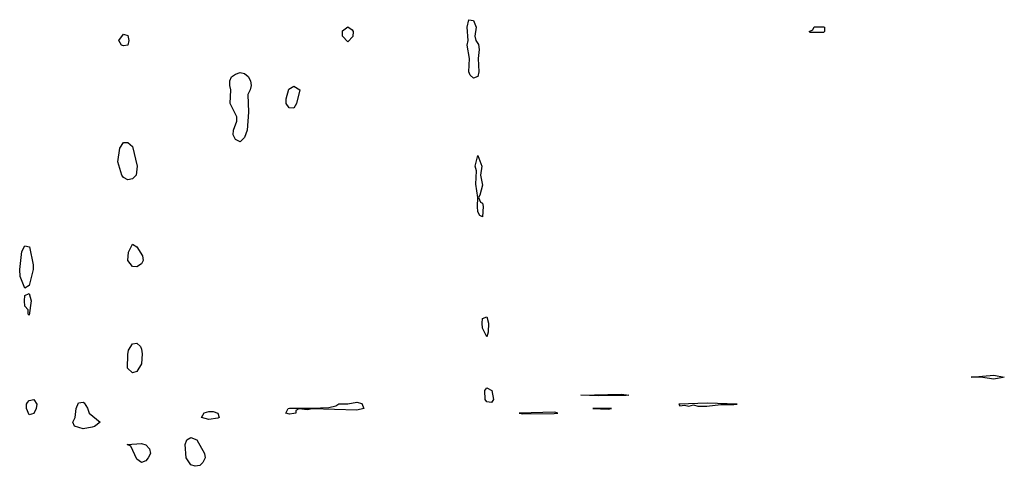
# Model space of a CAD drawing. Header units: inches. Extents: x 2735672 to 2903319, y 894031 to 1029782.
# Tile 122 of 167: x 2812248 to 2816636, y 981233 to 983223. Entities that reach past the tile are written whole.
import ezdxf

# ---------------------------------------------------------------- set-up
doc = ezdxf.new("R2010")
doc.units = ezdxf.units.IN
doc.header["$MEASUREMENT"] = 0
doc.layers.add('C8918', color=7, linetype='Continuous')

msp = doc.modelspace()

# ---------------------------------------------------------------- linework, layer by layer
at = {"layer": 'C8918', "color": 4}
for points, elevation in [([(2814270, 982962), (2814255.3, 982975.3), (2814249.8, 982989.8), (2814252.3, 983050), (2814242.2, 983110), (2814246.6, 983130), (2814242.7, 983190), (2814250, 983222.8), (2814270, 983218.8), (2814281.6, 983190), (2814276.3, 983150), (2814280.7, 983130), (2814291.8, 983111.8), (2814294.9, 983090), (2814290.3, 983050), (2814294.6, 982990), (2814290, 982969.4)], 8), ([(2813710, 983124), (2813686, 983150), (2813686.8, 983173.2), (2813710, 983191), (2813730, 983178), (2813734, 983170), (2813732.8, 983147.2)], 8), ([(2815770, 983166), (2815766, 983170), (2815782, 983178), (2815788.9, 983191.1), (2815830, 983191.3), (2815834, 983190), (2815834, 983170), (2815830, 983166)], 8), ([(2812710, 983106.6), (2812702, 983110), (2812689.4, 983129.4), (2812710, 983158), (2812730, 983152), (2812733.4, 983130), (2812730, 983109.3)], 8), ([(2813230, 982678), (2813210, 982688.7), (2813199, 982710), (2813201.2, 982730), (2813215.3, 982770), (2813215.3, 982790), (2813186, 982850), (2813189.3, 982910), (2813183.7, 982930), (2813183.7, 982950), (2813192, 982968), (2813210, 982980.7), (2813230, 982987.3), (2813250, 982982.8), (2813266, 982970), (2813276, 982950), (2813278.8, 982930), (2813274.8, 982910), (2813264, 982890), (2813266.8, 982810), (2813261, 982730), (2813250, 982698)], 8), ([(2813470, 982829.3), (2813449, 982830), (2813436, 982850), (2813435.1, 982870), (2813447.2, 982912.8), (2813470, 982926), (2813496, 982910), (2813482, 982850)], 8), ([(2812730, 982509.5), (2812710, 982519), (2812702.7, 982530), (2812685.2, 982590), (2812693.2, 982650), (2812710, 982676), (2812730, 982676), (2812750, 982658), (2812770.6, 982570), (2812766.8, 982530), (2812750, 982513.2)], 8), ([(2814310, 982344), (2814298, 982350), (2814290, 982366), (2814287.4, 982390), (2814289.7, 982430), (2814281.3, 982490), (2814284.2, 982550), (2814277.6, 982570), (2814290, 982618), (2814307.7, 982570), (2814300.7, 982530), (2814310, 982486), (2814298.8, 982441.2), (2814292, 982430), (2814302, 982410), (2814310, 982404.7), (2814313.1, 982390)], 8), ([(2812270, 982026), (2812250, 982078), (2812247.6, 982110), (2812257.2, 982190), (2812270, 982214.8), (2812290.6, 982210), (2812308, 982130), (2812308.2, 982110), (2812290, 982038)], 8), ([(2812770, 982120.9), (2812750, 982122.7), (2812729.4, 982150), (2812732.9, 982187.1), (2812750, 982222), (2812770, 982211.3), (2812794.8, 982170), (2812797.3, 982150), (2812790, 982135.3)], 8), ([(2812290, 981906), (2812286, 981910), (2812286, 981930), (2812270, 981946), (2812269.2, 981970), (2812270, 981994), (2812290, 982002), (2812298.8, 981970)], 8), ([(2814330, 981809.3), (2814310, 981848), (2814308.9, 981870), (2814310, 981892), (2814330, 981898), (2814336.4, 981870), (2814335.8, 981830)], 8), ([(2812750, 981649), (2812728.7, 981670), (2812729.4, 981730.6), (2812733.2, 981750), (2812750, 981778), (2812770, 981782), (2812786, 981766), (2812790, 981754), (2812793.4, 981733.4), (2812790.6, 981690), (2812770, 981655.3)], 8), ([(2816590, 981621.6), (2816530, 981629.6), (2816488, 981630), (2816590, 981638.4), (2816636, 981630), (2816630, 981628)], 8), ([(2814350, 981517.6), (2814330, 981519.7), (2814322.7, 981530), (2814320.4, 981570), (2814330, 981582), (2814351.3, 981570), (2814359.5, 981530)], 8), ([(2814826, 981546), (2814748, 981550), (2814930, 981554.4), (2814962, 981550), (2814950, 981547.8)], 8), ([(2812290, 981462), (2812277.2, 981490), (2812277.2, 981510), (2812282.5, 981517.5), (2812290, 981526), (2812310, 981530.8), (2812324, 981510), (2812320.7, 981490), (2812310, 981468.7)], 8), ([(2812530, 981399.8), (2812492, 981412), (2812484, 981430), (2812495.1, 981450), (2812499.3, 981490), (2812510, 981514.8), (2812530, 981518.8), (2812535.2, 981515.2), (2812550, 981492), (2812557.3, 981470), (2812606, 981430), (2812581, 981410), (2812570, 981407.1)], 8), ([(2813750, 981482.7), (2813551, 981489), (2813530, 981484), (2813491.6, 981488.4), (2813478, 981482), (2813478, 981470), (2813470, 981468.5), (2813450, 981464.8), (2813433.2, 981470), (2813444, 981490), (2813450, 981492.4), (2813550, 981491), (2813624.7, 981495.3), (2813657.2, 981502.8), (2813670, 981510.6), (2813710, 981510.6), (2813750, 981518), (2813772.2, 981512.2), (2813780.7, 981490)], 8), ([(2815313.6, 981513.6), (2815184.7, 981510), (2815190, 981502), (2815210, 981504.7), (2815230, 981501), (2815250, 981506), (2815270, 981501), (2815310, 981500.7), (2815372.5, 981507.5), (2815430, 981508), (2815446, 981510)], 12), ([(2813090, 981441.1), (2813057.2, 981450), (2813069.6, 981470.4), (2813090, 981477.1), (2813110, 981477.1), (2813131, 981470), (2813137.3, 981450), (2813130, 981446.9)], 8), ([(2814633.2, 981473.2), (2814474, 981470), (2814490, 981466), (2814630, 981467.3), (2814646, 981470)], 12), ([(2814886, 981490), (2814802, 981490), (2814870, 981487.3)], 12), ([(2812790, 981249), (2812770, 981264), (2812743.1, 981323.1), (2812726, 981330), (2812790, 981334.6), (2812810, 981327.7), (2812825.5, 981310), (2812830.8, 981290), (2812820.7, 981270), (2812810, 981257.2)], 8), ([(2813030, 981232.7), (2813010, 981239.3), (2812989.3, 981270), (2812984.5, 981330), (2812992, 981350), (2813010, 981360.3), (2813036.4, 981350), (2813070.8, 981290), (2813074, 981270), (2813064, 981250), (2813050, 981236)], 8)]:
    msp.add_lwpolyline(points, close=True, dxfattribs=dict(at, elevation=elevation))

doc.saveas('drawing.dxf')
